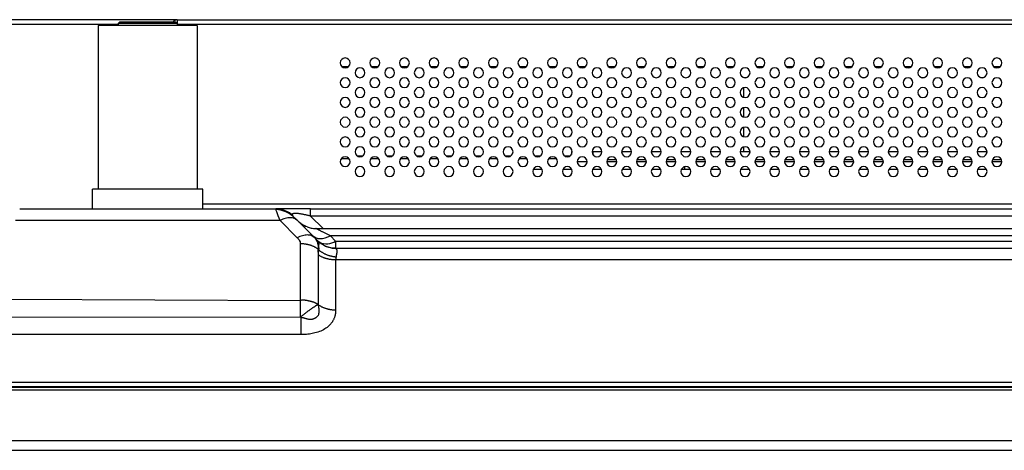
# Model space of a CAD drawing. Header units: millimetres. Extents: x 0 to 1118, y 0 to 864.
# Tile 46 of 256: x 272 to 312, y 679 to 696. Entities that reach past the tile are written whole.
import ezdxf

# ---------------------------------------------------------------- set-up
doc = ezdxf.new("R2010")
doc.units = ezdxf.units.MM

msp = doc.modelspace()

# ---------------------------------------------------------------- linework, layer by layer
at = {"color": 7, "linetype": 'Continuous', "lineweight": 25}
for p, q in [((278.242, 696.3279), (270.042, 696.3279)), ((275.043, 696.0879), (275.043, 689.4679)), ((279.043, 696.0879), (275.043, 696.0879)), ((275.843, 696.1679), (275.903, 696.2279)), ((277.043, 696.1679), (275.843, 696.1679)), ((275.843, 696.1679), (275.843, 696.0879)), ((277.043, 696.2279), (275.903, 696.2279)), ((278.183, 696.2279), (277.043, 696.2279)), ((278.243, 696.1679), (277.043, 696.1679)), ((278.243, 696.1679), (278.183, 696.2279)), ((278.242, 696.3279), (435.842, 696.3279)), ((278.243, 696.1679), (278.243, 696.0879)), ((279.043, 696.0879), (279.043, 689.4679)), ((284.9097, 694.4279), (285.1742, 694.4279)), ((286.1097, 694.4279), (286.3742, 694.4279)), ((287.3097, 694.4279), (287.5742, 694.4279)), ((288.5097, 694.4279), (288.7742, 694.4279)), ((289.7097, 694.4279), (289.9742, 694.4279)), ((290.9097, 694.4279), (291.1742, 694.4279)), ((292.1097, 694.4279), (292.3742, 694.4279)), ((293.3097, 694.4279), (293.5742, 694.4279)), ((294.5097, 694.4279), (294.7742, 694.4279)), ((295.7097, 694.4279), (295.9742, 694.4279)), ((296.9097, 694.4279), (297.1742, 694.4279)), ((298.1097, 694.4279), (298.3742, 694.4279)), ((299.3097, 694.4279), (299.5742, 694.4279)), ((300.5097, 694.4279), (300.7742, 694.4279)), ((301.7097, 694.4279), (301.9742, 694.4279)), ((302.9097, 694.4279), (303.1742, 694.4279)), ((304.1097, 694.4279), (304.3742, 694.4279)), ((305.3097, 694.4279), (305.5742, 694.4279)), ((306.5097, 694.4279), (306.7742, 694.4279)), ((307.7097, 694.4279), (307.9742, 694.4279)), ((308.9097, 694.4279), (309.1742, 694.4279)), ((310.1097, 694.4279), (310.3742, 694.4279)), ((311.3097, 694.4279), (311.5742, 694.4279)), ((301.1887, 693.9851), (301.1887, 693.9879)), ((301.1887, 693.9879), (301.3044, 693.9879)), ((302.3795, 693.9879), (302.5044, 693.9879)), ((303.5795, 693.9879), (303.7044, 693.9879)), ((304.7795, 693.9879), (304.9044, 693.9879)), ((305.9795, 693.9879), (306.1044, 693.9879)), ((307.1795, 693.9879), (307.3044, 693.9879)), ((308.3795, 693.9879), (308.5044, 693.9879)), ((309.5795, 693.9879), (309.7044, 693.9879)), ((310.7795, 693.9879), (310.9044, 693.9879)), ((301.1887, 693.1851), (301.1887, 693.5706)), ((301.1887, 692.3851), (301.1887, 692.7706)), ((301.1887, 691.5851), (301.1887, 691.9706)), ((285.5366, 690.8079), (285.7473, 690.8079)), ((286.7366, 690.8079), (286.9473, 690.8079)), ((287.9366, 690.8079), (288.1473, 690.8079)), ((289.1366, 690.8079), (289.3473, 690.8079)), ((290.3366, 690.8079), (290.5473, 690.8079)), ((291.5366, 690.8079), (291.7473, 690.8079)), ((292.7366, 690.8079), (292.9473, 690.8079)), ((293.9366, 690.8079), (294.1473, 690.8079)), ((294.2076, 690.9879), (294.2076, 690.8657)), ((294.2076, 690.9879), (294.2417, 690.9879)), ((295.0422, 690.9879), (295.0904, 690.9879)), ((295.0904, 690.8473), (295.0904, 690.9879)), ((295.0904, 690.9879), (295.4417, 690.9879)), ((296.2422, 690.9879), (296.6417, 690.9879)), ((297.4422, 690.9879), (297.8417, 690.9879)), ((298.6422, 690.9879), (299.0417, 690.9879)), ((299.8422, 690.9879), (300.2417, 690.9879)), ((301.0422, 690.9879), (301.4417, 690.9879)), ((301.1887, 690.9879), (301.1887, 691.1706)), ((302.2422, 690.9879), (302.6417, 690.9879)), ((303.4422, 690.9879), (303.8417, 690.9879)), ((304.6422, 690.9879), (305.0417, 690.9879)), ((305.8422, 690.9879), (306.2417, 690.9879)), ((307.0422, 690.9879), (307.4417, 690.9879)), ((308.2422, 690.9879), (308.6417, 690.9879)), ((309.4422, 690.9879), (309.8417, 690.9879)), ((310.6422, 690.9879), (311.0417, 690.9879)), ((284.89, 690.7079), (285.1939, 690.7079)), ((286.09, 690.7079), (286.3939, 690.7079)), ((287.29, 690.7079), (287.5939, 690.7079)), ((288.49, 690.7079), (288.7939, 690.7079)), ((289.69, 690.7079), (289.9939, 690.7079)), ((290.89, 690.7079), (291.1939, 690.7079)), ((292.09, 690.7079), (292.3939, 690.7079)), ((293.29, 690.7079), (293.5939, 690.7079)), ((294.4422, 690.5879), (294.8417, 690.5879)), ((295.6422, 690.5879), (296.0417, 690.5879)), ((295.6633, 690.6679), (296.0206, 690.6679)), ((296.8422, 690.5879), (297.2417, 690.5879)), ((296.8633, 690.6679), (297.2206, 690.6679)), ((298.0422, 690.5879), (298.4417, 690.5879)), ((298.0633, 690.6679), (298.4206, 690.6679)), ((299.2422, 690.5879), (299.6417, 690.5879)), ((299.2633, 690.6679), (299.6206, 690.6679)), ((300.4422, 690.5879), (300.8417, 690.5879)), ((300.4633, 690.6679), (300.8206, 690.6679)), ((301.6422, 690.5879), (302.0417, 690.5879)), ((301.6633, 690.6679), (302.0206, 690.6679)), ((302.8422, 690.5879), (303.2417, 690.5879)), ((302.8633, 690.6679), (303.2206, 690.6679)), ((304.0422, 690.5879), (304.4417, 690.5879)), ((304.0633, 690.6679), (304.4206, 690.6679)), ((305.2422, 690.5879), (305.6417, 690.5879)), ((305.2633, 690.6679), (305.6206, 690.6679)), ((306.4422, 690.5879), (306.8417, 690.5879)), ((306.4633, 690.6679), (306.8206, 690.6679)), ((307.6422, 690.5879), (308.0417, 690.5879)), ((307.6633, 690.6679), (308.0206, 690.6679)), ((308.8422, 690.5879), (309.2417, 690.5879)), ((308.8633, 690.6679), (309.2206, 690.6679)), ((310.0422, 690.5879), (310.4417, 690.5879)), ((310.0633, 690.6679), (310.4206, 690.6679)), ((311.2422, 690.5879), (311.6417, 690.5879)), ((311.2633, 690.6679), (311.6206, 690.6679)), ((292.6633, 690.2679), (293.0206, 690.2679)), ((293.8633, 690.2679), (294.2206, 690.2679)), ((295.0633, 690.2679), (295.4206, 690.2679)), ((296.2633, 690.2679), (296.6206, 690.2679)), ((297.4633, 690.2679), (297.8206, 690.2679)), ((298.6633, 690.2679), (299.0206, 690.2679)), ((298.7831, 690.369), (298.7831, 690.2679)), ((299.8633, 690.2679), (300.2206, 690.2679)), ((299.8831, 690.2993), (299.8831, 690.2679)), ((301.0633, 690.2679), (301.4206, 690.2679)), ((302.2633, 690.2679), (302.6206, 690.2679)), ((303.4633, 690.2679), (303.8206, 690.2679)), ((304.6633, 690.2679), (305.0206, 690.2679)), ((305.8633, 690.2679), (306.2206, 690.2679)), ((307.0633, 690.2679), (307.4206, 690.2679)), ((308.2633, 690.2679), (308.6206, 690.2679)), ((309.4633, 690.2679), (309.8206, 690.2679)), ((310.6633, 690.2679), (311.0206, 690.2679)), ((274.813, 688.6679), (274.813, 689.4679)), ((279.273, 689.4679), (274.813, 689.4679)), ((279.273, 688.6679), (279.273, 689.4679)), ((279.273, 688.8679), (434.813, 688.8679)), ((271.8578, 688.6679), (282.2282, 688.6679)), ((282.2388, 688.6411), (282.2282, 688.6679)), ((282.802, 688.4477), (282.802, 688.4844)), ((283.6424, 688.6679), (430.4436, 688.6679)), ((282.4039, 688.1992), (271.6821, 688.1992)), ((282.4039, 688.1992), (283.1039, 687.4992)), ((283.111, 688.1992), (283.0495, 688.2379)), ((283.811, 687.4992), (283.111, 688.1992)), ((283.232, 688.0806), (283.2491, 688.0618)), ((430.4436, 688.375), (283.6424, 688.375)), ((283.8566, 687.8679), (349.9435, 687.8679)), ((283.2282, 684.957), (283.2282, 687.2507)), ((283.8236, 687.4794), (283.75, 687.5485)), ((283.811, 687.4992), (283.7504, 687.5374)), ((283.811, 687.4992), (283.9678, 687.3425)), ((283.971, 687.3258), (283.9678, 687.3425)), ((284.0251, 687.2896), (283.9771, 687.3309)), ((284.6566, 687.3607), (284.4424, 687.575)), ((349.9435, 687.575), (284.4424, 687.575)), ((284.6566, 687.3607), (349.7294, 687.3607)), ((283.9353, 687.0436), (283.9678, 687.0111)), ((284.6566, 687.0679), (349.7294, 687.0679)), ((284.6566, 686.5992), (284.6566, 684.575)), ((349.6318, 686.5992), (284.6566, 686.5992)), ((271.4297, 685.009), (283.2282, 684.957)), ((271.4295, 684.2924), (283.2353, 684.2768)), ((283.2424, 683.5751), (271.4295, 683.5755)), ((168.6152, 681.6436), (545.4708, 681.6436)), ((164.499, 681.4679), (549.587, 681.4679)), ((547.742, 681.4279), (166.342, 681.4279)), ((547.742, 681.3279), (166.342, 681.3279)), ((166.342, 679.2879), (547.742, 679.2879)), ((166.342, 678.8879), (547.742, 678.8879))]:
    msp.add_line(p, q, dxfattribs=at)
at = {"color": 8, "linetype": 'Continuous', "lineweight": 25}
for p, q in [((275.843, 696.1279), (270.042, 696.1279)), ((278.242, 696.3279), (278.242, 696.1689)), ((435.842, 696.1279), (278.243, 696.1279)), ((284.1495, 687.8679), (283.6424, 688.375))]:
    msp.add_line(p, q, dxfattribs=at)
at = {"color": 7, "linetype": 'Continuous', "lineweight": 25, "flags": 128}
for points in [[(293.8898, 690.0481), (293.9266, 690.0298), (293.9851, 689.9861)], [(304.9196, 689.9935), (304.9698, 690.0298), (304.9851, 690.0382)], [(284.6566, 687.3607), (284.6566, 687.2948), (284.6566, 687.2364), (284.6566, 687.1859), (284.6566, 687.144), (284.6566, 687.1109), (284.6566, 687.0871), (284.6566, 687.0727), (284.6566, 687.0679)]]:
    msp.add_lwpolyline(points, dxfattribs=at)
at = {"color": 7, "linetype": 'Continuous', "lineweight": 25}
for centre, radius, start, end in [((278.242, 696.1279), 0.2, 90, 150), ((285.042, 694.5779), 0.2, 0, 180), ((285.042, 694.5779), 0.2, 180, 0), ((286.242, 694.5779), 0.2, 0, 180), ((286.242, 694.5779), 0.2, 180, 0), ((287.442, 694.5779), 0.2, 0, 180), ((287.442, 694.5779), 0.2, 180, 0), ((288.642, 694.5779), 0.2, 0, 180), ((288.642, 694.5779), 0.2, 180, 0), ((289.842, 694.5779), 0.2, 0, 180), ((289.842, 694.5779), 0.2, 180, 0), ((291.042, 694.5779), 0.2, 0, 180), ((291.042, 694.5779), 0.2, 180, 0), ((292.242, 694.5779), 0.2, 0, 180), ((292.242, 694.5779), 0.2, 180, 0), ((293.442, 694.5779), 0.2, 0, 180), ((293.442, 694.5779), 0.2, 180, 0), ((294.642, 694.5779), 0.2, 0, 180), ((294.642, 694.5779), 0.2, 180, 0), ((295.842, 694.5779), 0.2, 0, 180), ((295.842, 694.5779), 0.2, 180, 0), ((297.042, 694.5779), 0.2, 0, 180), ((297.042, 694.5779), 0.2, 180, 0), ((298.242, 694.5779), 0.2, 0, 180), ((298.242, 694.5779), 0.2, 180, 0), ((299.442, 694.5779), 0.2, 0, 180), ((299.442, 694.5779), 0.2, 180, 0), ((300.642, 694.5779), 0.2, 0, 180), ((300.642, 694.5779), 0.2, 180, 0), ((301.842, 694.5779), 0.2, 0, 180), ((301.842, 694.5779), 0.2, 180, 0), ((303.042, 694.5779), 0.2, 0, 180), ((303.042, 694.5779), 0.2, 180, 0), ((304.242, 694.5779), 0.2, 0, 180), ((304.242, 694.5779), 0.2, 180, 0), ((305.442, 694.5779), 0.2, 0, 180), ((305.442, 694.5779), 0.2, 180, 0), ((306.642, 694.5779), 0.2, 0, 180), ((306.642, 694.5779), 0.2, 180, 0), ((307.842, 694.5779), 0.2, 0, 180), ((307.842, 694.5779), 0.2, 180, 0), ((309.042, 694.5779), 0.2, 0, 180), ((309.042, 694.5779), 0.2, 180, 0), ((310.242, 694.5779), 0.2, 0, 180), ((310.242, 694.5779), 0.2, 180, 0), ((311.442, 694.5779), 0.2, 0, 180), ((311.442, 694.5779), 0.2, 180, 0), ((285.642, 694.1779), 0.2, 0, 180), ((285.642, 694.1779), 0.2, 180, 0), ((286.842, 694.1779), 0.2, 0, 180), ((286.842, 694.1779), 0.2, 180, 0), ((288.042, 694.1779), 0.2, 0, 180), ((288.042, 694.1779), 0.2, 180, 0), ((289.242, 694.1779), 0.2, 0, 180), ((289.242, 694.1779), 0.2, 180, 0), ((290.442, 694.1779), 0.2, 0, 180), ((290.442, 694.1779), 0.2, 180, 0), ((291.642, 694.1779), 0.2, 0, 180), ((291.642, 694.1779), 0.2, 180, 0), ((292.842, 694.1779), 0.2, 0, 180), ((292.842, 694.1779), 0.2, 180, 0), ((294.042, 694.1779), 0.2, 0, 180), ((294.042, 694.1779), 0.2, 180, 0), ((295.242, 694.1779), 0.2, 0, 180), ((295.242, 694.1779), 0.2, 180, 0), ((296.442, 694.1779), 0.2, 0, 180), ((296.442, 694.1779), 0.2, 180, 0), ((297.642, 694.1779), 0.2, 0, 180), ((297.642, 694.1779), 0.2, 180, 0), ((298.842, 694.1779), 0.2, 0, 180), ((298.842, 694.1779), 0.2, 180, 0), ((300.042, 694.1779), 0.2, 0, 180), ((300.042, 694.1779), 0.2, 180, 0), ((301.242, 694.1779), 0.2, 0, 180), ((301.242, 694.1779), 0.2, 180, 0), ((302.442, 694.1779), 0.2, 0, 180), ((302.442, 694.1779), 0.2, 180, 0), ((303.642, 694.1779), 0.2, 0, 180), ((303.642, 694.1779), 0.2, 180, 0), ((304.842, 694.1779), 0.2, 0, 180), ((304.842, 694.1779), 0.2, 180, 0), ((306.042, 694.1779), 0.2, 0, 180), ((306.042, 694.1779), 0.2, 180, 0), ((307.242, 694.1779), 0.2, 0, 180), ((307.242, 694.1779), 0.2, 180, 0), ((308.442, 694.1779), 0.2, 0, 180), ((308.442, 694.1779), 0.2, 180, 0), ((309.642, 694.1779), 0.2, 0, 180), ((309.642, 694.1779), 0.2, 180, 0), ((310.842, 694.1779), 0.2, 0, 180), ((310.842, 694.1779), 0.2, 180, 0), ((285.042, 693.7779), 0.2, 0, 180), ((285.042, 693.7779), 0.2, 180, 0), ((286.242, 693.7779), 0.2, 0, 180), ((286.242, 693.7779), 0.2, 180, 0), ((287.442, 693.7779), 0.2, 0, 180), ((287.442, 693.7779), 0.2, 180, 0), ((288.642, 693.7779), 0.2, 0, 180), ((288.642, 693.7779), 0.2, 180, 0), ((289.842, 693.7779), 0.2, 0, 180), ((289.842, 693.7779), 0.2, 180, 0), ((291.042, 693.7779), 0.2, 0, 180), ((291.042, 693.7779), 0.2, 180, 0), ((292.242, 693.7779), 0.2, 0, 180), ((292.242, 693.7779), 0.2, 180, 0), ((293.442, 693.7779), 0.2, 0, 180), ((293.442, 693.7779), 0.2, 180, 0), ((294.642, 693.7779), 0.2, 0, 180), ((294.642, 693.7779), 0.2, 180, 0), ((295.842, 693.7779), 0.2, 0, 180), ((295.842, 693.7779), 0.2, 180, 0), ((297.042, 693.7779), 0.2, 0, 180), ((297.042, 693.7779), 0.2, 180, 0), ((298.242, 693.7779), 0.2, 0, 180), ((298.242, 693.7779), 0.2, 180, 0), ((299.442, 693.7779), 0.2, 0, 180), ((299.442, 693.7779), 0.2, 180, 0), ((300.642, 693.7779), 0.2, 0, 180), ((300.642, 693.7779), 0.2, 180, 0), ((301.842, 693.7779), 0.2, 0, 180), ((301.842, 693.7779), 0.2, 180, 0), ((303.042, 693.7779), 0.2, 0, 180), ((303.042, 693.7779), 0.2, 180, 0), ((304.242, 693.7779), 0.2, 0, 180), ((304.242, 693.7779), 0.2, 180, 0), ((305.442, 693.7779), 0.2, 0, 180), ((305.442, 693.7779), 0.2, 180, 0), ((306.642, 693.7779), 0.2, 0, 180), ((306.642, 693.7779), 0.2, 180, 0), ((307.842, 693.7779), 0.2, 0, 180), ((307.842, 693.7779), 0.2, 180, 0), ((309.042, 693.7779), 0.2, 0, 180), ((309.042, 693.7779), 0.2, 180, 0), ((310.242, 693.7779), 0.2, 0, 180), ((310.242, 693.7779), 0.2, 180, 0), ((311.442, 693.7779), 0.2, 0, 180), ((311.442, 693.7779), 0.2, 180, 0), ((285.642, 693.3779), 0.2, 0, 180), ((285.642, 693.3779), 0.2, 180, 0), ((286.842, 693.3779), 0.2, 0, 180), ((286.842, 693.3779), 0.2, 180, 0), ((288.042, 693.3779), 0.2, 0, 180), ((288.042, 693.3779), 0.2, 180, 0), ((289.242, 693.3779), 0.2, 0, 180), ((289.242, 693.3779), 0.2, 180, 0), ((290.442, 693.3779), 0.2, 0, 180), ((290.442, 693.3779), 0.2, 180, 0), ((291.642, 693.3779), 0.2, 0, 180), ((291.642, 693.3779), 0.2, 180, 0), ((292.842, 693.3779), 0.2, 0, 180), ((292.842, 693.3779), 0.2, 180, 0), ((294.042, 693.3779), 0.2, 0, 180), ((294.042, 693.3779), 0.2, 180, 0), ((295.242, 693.3779), 0.2, 0, 180), ((295.242, 693.3779), 0.2, 180, 0), ((296.442, 693.3779), 0.2, 0, 180), ((296.442, 693.3779), 0.2, 180, 0), ((297.642, 693.3779), 0.2, 0, 180), ((297.642, 693.3779), 0.2, 180, 0), ((298.842, 693.3779), 0.2, 0, 180), ((298.842, 693.3779), 0.2, 180, 0), ((300.042, 693.3779), 0.2, 0, 180), ((300.042, 693.3779), 0.2, 180, 0), ((301.242, 693.3779), 0.2, 0, 180), ((301.242, 693.3779), 0.2, 180, 0), ((302.442, 693.3779), 0.2, 0, 180), ((302.442, 693.3779), 0.2, 180, 0), ((303.642, 693.3779), 0.2, 0, 180), ((303.642, 693.3779), 0.2, 180, 0), ((304.842, 693.3779), 0.2, 0, 180), ((304.842, 693.3779), 0.2, 180, 0), ((306.042, 693.3779), 0.2, 0, 180), ((306.042, 693.3779), 0.2, 180, 0), ((307.242, 693.3779), 0.2, 0, 180), ((307.242, 693.3779), 0.2, 180, 0), ((308.442, 693.3779), 0.2, 0, 180), ((308.442, 693.3779), 0.2, 180, 0), ((309.642, 693.3779), 0.2, 0, 180), ((309.642, 693.3779), 0.2, 180, 0), ((310.842, 693.3779), 0.2, 0, 180), ((310.842, 693.3779), 0.2, 180, 0), ((285.042, 692.9779), 0.2, 0, 180), ((285.042, 692.9779), 0.2, 180, 0), ((286.242, 692.9779), 0.2, 0, 180), ((286.242, 692.9779), 0.2, 180, 0), ((287.442, 692.9779), 0.2, 0, 180), ((287.442, 692.9779), 0.2, 180, 0), ((288.642, 692.9779), 0.2, 0, 180), ((288.642, 692.9779), 0.2, 180, 0), ((289.842, 692.9779), 0.2, 0, 180), ((289.842, 692.9779), 0.2, 180, 0), ((291.042, 692.9779), 0.2, 0, 180), ((291.042, 692.9779), 0.2, 180, 0), ((292.242, 692.9779), 0.2, 0, 180), ((292.242, 692.9779), 0.2, 180, 0), ((293.442, 692.9779), 0.2, 0, 180), ((293.442, 692.9779), 0.2, 180, 0), ((294.642, 692.9779), 0.2, 0, 180), ((294.642, 692.9779), 0.2, 180, 0), ((295.842, 692.9779), 0.2, 0, 180), ((295.842, 692.9779), 0.2, 180, 0), ((297.042, 692.9779), 0.2, 0, 180), ((297.042, 692.9779), 0.2, 180, 0), ((298.242, 692.9779), 0.2, 0, 180), ((298.242, 692.9779), 0.2, 180, 0), ((299.442, 692.9779), 0.2, 0, 180), ((299.442, 692.9779), 0.2, 180, 0), ((300.642, 692.9779), 0.2, 0, 180), ((300.642, 692.9779), 0.2, 180, 0), ((301.842, 692.9779), 0.2, 0, 180), ((301.842, 692.9779), 0.2, 180, 0), ((303.042, 692.9779), 0.2, 0, 180), ((303.042, 692.9779), 0.2, 180, 0), ((304.242, 692.9779), 0.2, 0, 180), ((304.242, 692.9779), 0.2, 180, 0), ((305.442, 692.9779), 0.2, 0, 180), ((305.442, 692.9779), 0.2, 180, 0), ((306.642, 692.9779), 0.2, 0, 180), ((306.642, 692.9779), 0.2, 180, 0), ((307.842, 692.9779), 0.2, 0, 180), ((307.842, 692.9779), 0.2, 180, 0), ((309.042, 692.9779), 0.2, 0, 180), ((309.042, 692.9779), 0.2, 180, 0), ((310.242, 692.9779), 0.2, 0, 180), ((310.242, 692.9779), 0.2, 180, 0), ((311.442, 692.9779), 0.2, 0, 180), ((311.442, 692.9779), 0.2, 180, 0), ((285.642, 692.5779), 0.2, 0, 180), ((285.642, 692.5779), 0.2, 180, 0), ((286.842, 692.5779), 0.2, 0, 180), ((286.842, 692.5779), 0.2, 180, 0), ((288.042, 692.5779), 0.2, 0, 180), ((288.042, 692.5779), 0.2, 180, 0), ((289.242, 692.5779), 0.2, 0, 180), ((289.242, 692.5779), 0.2, 180, 0), ((290.442, 692.5779), 0.2, 0, 180), ((290.442, 692.5779), 0.2, 180, 0), ((291.642, 692.5779), 0.2, 0, 180), ((291.642, 692.5779), 0.2, 180, 0), ((292.842, 692.5779), 0.2, 0, 180), ((292.842, 692.5779), 0.2, 180, 0), ((294.042, 692.5779), 0.2, 0, 180), ((294.042, 692.5779), 0.2, 180, 0), ((295.242, 692.5779), 0.2, 0, 180), ((295.242, 692.5779), 0.2, 180, 0), ((296.442, 692.5779), 0.2, 0, 180), ((296.442, 692.5779), 0.2, 180, 0), ((297.642, 692.5779), 0.2, 0, 180), ((297.642, 692.5779), 0.2, 180, 0), ((298.842, 692.5779), 0.2, 0, 180), ((298.842, 692.5779), 0.2, 180, 0), ((300.042, 692.5779), 0.2, 0, 180), ((300.042, 692.5779), 0.2, 180, 0), ((301.242, 692.5779), 0.2, 0, 180), ((301.242, 692.5779), 0.2, 180, 0), ((302.442, 692.5779), 0.2, 0, 180), ((302.442, 692.5779), 0.2, 180, 0), ((303.642, 692.5779), 0.2, 0, 180), ((303.642, 692.5779), 0.2, 180, 0), ((304.842, 692.5779), 0.2, 0, 180), ((304.842, 692.5779), 0.2, 180, 0), ((306.042, 692.5779), 0.2, 0, 180), ((306.042, 692.5779), 0.2, 180, 0), ((307.242, 692.5779), 0.2, 0, 180), ((307.242, 692.5779), 0.2, 180, 0), ((308.442, 692.5779), 0.2, 0, 180), ((308.442, 692.5779), 0.2, 180, 0), ((309.642, 692.5779), 0.2, 0, 180), ((309.642, 692.5779), 0.2, 180, 0), ((310.842, 692.5779), 0.2, 0, 180), ((310.842, 692.5779), 0.2, 180, 0), ((285.042, 692.1779), 0.2, 0, 180), ((285.042, 692.1779), 0.2, 180, 0), ((286.242, 692.1779), 0.2, 0, 180), ((286.242, 692.1779), 0.2, 180, 0), ((287.442, 692.1779), 0.2, 0, 180), ((287.442, 692.1779), 0.2, 180, 0), ((288.642, 692.1779), 0.2, 0, 180), ((288.642, 692.1779), 0.2, 180, 0), ((289.842, 692.1779), 0.2, 0, 180), ((289.842, 692.1779), 0.2, 180, 0), ((291.042, 692.1779), 0.2, 0, 180), ((291.042, 692.1779), 0.2, 180, 0), ((292.242, 692.1779), 0.2, 0, 180), ((292.242, 692.1779), 0.2, 180, 0), ((293.442, 692.1779), 0.2, 0, 180), ((293.442, 692.1779), 0.2, 180, 0), ((294.642, 692.1779), 0.2, 0, 180), ((294.642, 692.1779), 0.2, 180, 0), ((295.842, 692.1779), 0.2, 0, 180), ((295.842, 692.1779), 0.2, 180, 0), ((297.042, 692.1779), 0.2, 0, 180), ((297.042, 692.1779), 0.2, 180, 0), ((298.242, 692.1779), 0.2, 0, 180), ((298.242, 692.1779), 0.2, 180, 0), ((299.442, 692.1779), 0.2, 0, 180), ((299.442, 692.1779), 0.2, 180, 0), ((300.642, 692.1779), 0.2, 0, 180), ((300.642, 692.1779), 0.2, 180, 0), ((301.842, 692.1779), 0.2, 0, 180), ((301.842, 692.1779), 0.2, 180, 0), ((303.042, 692.1779), 0.2, 0, 180), ((303.042, 692.1779), 0.2, 180, 0), ((304.242, 692.1779), 0.2, 0, 180), ((304.242, 692.1779), 0.2, 180, 0), ((305.442, 692.1779), 0.2, 0, 180), ((305.442, 692.1779), 0.2, 180, 0), ((306.642, 692.1779), 0.2, 0, 180), ((306.642, 692.1779), 0.2, 180, 0), ((307.842, 692.1779), 0.2, 0, 180), ((307.842, 692.1779), 0.2, 180, 0), ((309.042, 692.1779), 0.2, 0, 180), ((309.042, 692.1779), 0.2, 180, 0), ((310.242, 692.1779), 0.2, 0, 180), ((310.242, 692.1779), 0.2, 180, 0), ((311.442, 692.1779), 0.2, 0, 180), ((311.442, 692.1779), 0.2, 180, 0), ((285.642, 691.7779), 0.2, 0, 180), ((285.642, 691.7779), 0.2, 180, 0), ((286.842, 691.7779), 0.2, 0, 180), ((286.842, 691.7779), 0.2, 180, 0), ((288.042, 691.7779), 0.2, 0, 180), ((288.042, 691.7779), 0.2, 180, 0), ((289.242, 691.7779), 0.2, 0, 180), ((289.242, 691.7779), 0.2, 180, 0), ((290.442, 691.7779), 0.2, 0, 180), ((290.442, 691.7779), 0.2, 180, 0), ((291.642, 691.7779), 0.2, 0, 180), ((291.642, 691.7779), 0.2, 180, 0), ((292.842, 691.7779), 0.2, 0, 180), ((292.842, 691.7779), 0.2, 180, 0), ((294.042, 691.7779), 0.2, 0, 180), ((294.042, 691.7779), 0.2, 180, 0), ((295.242, 691.7779), 0.2, 0, 180), ((295.242, 691.7779), 0.2, 180, 0), ((296.442, 691.7779), 0.2, 0, 180), ((296.442, 691.7779), 0.2, 180, 0), ((297.642, 691.7779), 0.2, 0, 180), ((297.642, 691.7779), 0.2, 180, 0), ((298.842, 691.7779), 0.2, 0, 180), ((298.842, 691.7779), 0.2, 180, 0), ((300.042, 691.7779), 0.2, 0, 180), ((300.042, 691.7779), 0.2, 180, 0), ((301.242, 691.7779), 0.2, 0, 180), ((301.242, 691.7779), 0.2, 180, 0), ((302.442, 691.7779), 0.2, 0, 180), ((302.442, 691.7779), 0.2, 180, 0), ((303.642, 691.7779), 0.2, 0, 180), ((303.642, 691.7779), 0.2, 180, 0), ((304.842, 691.7779), 0.2, 0, 180), ((304.842, 691.7779), 0.2, 180, 0), ((306.042, 691.7779), 0.2, 0, 180), ((306.042, 691.7779), 0.2, 180, 0), ((307.242, 691.7779), 0.2, 0, 180), ((307.242, 691.7779), 0.2, 180, 0), ((308.442, 691.7779), 0.2, 0, 180), ((308.442, 691.7779), 0.2, 180, 0), ((309.642, 691.7779), 0.2, 0, 180), ((309.642, 691.7779), 0.2, 180, 0), ((310.842, 691.7779), 0.2, 0, 180), ((310.842, 691.7779), 0.2, 180, 0), ((285.042, 691.3779), 0.2, 0, 180), ((285.042, 691.3779), 0.2, 180, 0), ((286.242, 691.3779), 0.2, 0, 180), ((286.242, 691.3779), 0.2, 180, 0), ((287.442, 691.3779), 0.2, 0, 180), ((287.442, 691.3779), 0.2, 180, 0), ((288.642, 691.3779), 0.2, 0, 180), ((288.642, 691.3779), 0.2, 180, 0), ((289.842, 691.3779), 0.2, 0, 180), ((289.842, 691.3779), 0.2, 180, 0), ((291.042, 691.3779), 0.2, 0, 180), ((291.042, 691.3779), 0.2, 180, 0), ((292.242, 691.3779), 0.2, 0, 180), ((292.242, 691.3779), 0.2, 180, 0), ((293.442, 691.3779), 0.2, 0, 180), ((293.442, 691.3779), 0.2, 180, 0), ((294.642, 691.3779), 0.2, 0, 180), ((294.642, 691.3779), 0.2, 180, 0), ((295.842, 691.3779), 0.2, 0, 180), ((295.842, 691.3779), 0.2, 180, 0), ((297.042, 691.3779), 0.2, 0, 180), ((297.042, 691.3779), 0.2, 180, 0), ((298.242, 691.3779), 0.2, 0, 180), ((298.242, 691.3779), 0.2, 180, 0), ((299.442, 691.3779), 0.2, 0, 180), ((299.442, 691.3779), 0.2, 180, 0), ((300.642, 691.3779), 0.2, 0, 180), ((300.642, 691.3779), 0.2, 180, 0), ((301.842, 691.3779), 0.2, 0, 180), ((301.842, 691.3779), 0.2, 180, 0), ((303.042, 691.3779), 0.2, 0, 180), ((303.042, 691.3779), 0.2, 180, 0), ((304.242, 691.3779), 0.2, 0, 180), ((304.242, 691.3779), 0.2, 180, 0), ((305.442, 691.3779), 0.2, 0, 180), ((305.442, 691.3779), 0.2, 180, 0), ((306.642, 691.3779), 0.2, 0, 180), ((306.642, 691.3779), 0.2, 180, 0), ((307.842, 691.3779), 0.2, 0, 180), ((307.842, 691.3779), 0.2, 180, 0), ((309.042, 691.3779), 0.2, 0, 180), ((309.042, 691.3779), 0.2, 180, 0), ((310.242, 691.3779), 0.2, 0, 180), ((310.242, 691.3779), 0.2, 180, 0), ((311.442, 691.3779), 0.2, 0, 180), ((311.442, 691.3779), 0.2, 180, 0), ((285.642, 690.9779), 0.2, 0, 180), ((285.642, 690.9779), 0.2, 180, 0), ((286.842, 690.9779), 0.2, 0, 180), ((286.842, 690.9779), 0.2, 180, 0), ((288.042, 690.9779), 0.2, 0, 180), ((288.042, 690.9779), 0.2, 180, 0), ((289.242, 690.9779), 0.2, 0, 180), ((289.242, 690.9779), 0.2, 180, 0), ((290.442, 690.9779), 0.2, 0, 180), ((290.442, 690.9779), 0.2, 180, 0), ((291.642, 690.9779), 0.2, 0, 180), ((291.642, 690.9779), 0.2, 180, 0), ((292.842, 690.9779), 0.2, 0, 180), ((292.842, 690.9779), 0.2, 180, 0), ((294.042, 690.9779), 0.2, 0, 180), ((294.042, 690.9779), 0.2, 180, 0), ((295.242, 690.9779), 0.2, 0, 180), ((295.242, 690.9779), 0.2, 180, 0), ((296.442, 690.9779), 0.2, 0, 180), ((296.442, 690.9779), 0.2, 180, 0), ((297.642, 690.9779), 0.2, 0, 180), ((297.642, 690.9779), 0.2, 180, 0), ((298.842, 690.9779), 0.2, 0, 180), ((298.842, 690.9779), 0.2, 180, 0), ((300.042, 690.9779), 0.2, 0, 180), ((300.042, 690.9779), 0.2, 180, 0), ((301.242, 690.9779), 0.2, 0, 180), ((301.242, 690.9779), 0.2, 180, 0), ((302.442, 690.9779), 0.2, 0, 180), ((302.442, 690.9779), 0.2, 180, 0), ((303.642, 690.9779), 0.2, 0, 180), ((303.642, 690.9779), 0.2, 180, 0), ((304.842, 690.9779), 0.2, 0, 180), ((304.842, 690.9779), 0.2, 180, 0), ((306.042, 690.9779), 0.2, 0, 180), ((306.042, 690.9779), 0.2, 180, 0), ((307.242, 690.9779), 0.2, 0, 180), ((307.242, 690.9779), 0.2, 180, 0), ((308.442, 690.9779), 0.2, 0, 180), ((308.442, 690.9779), 0.2, 180, 0), ((309.642, 690.9779), 0.2, 0, 180), ((309.642, 690.9779), 0.2, 180, 0), ((310.842, 690.9779), 0.2, 0, 180), ((310.842, 690.9779), 0.2, 180, 0), ((285.042, 690.5779), 0.2, 0, 180), ((285.042, 690.5779), 0.2, 180, 0), ((286.242, 690.5779), 0.2, 0, 180), ((286.242, 690.5779), 0.2, 180, 0), ((287.442, 690.5779), 0.2, 0, 180), ((287.442, 690.5779), 0.2, 180, 0), ((288.642, 690.5779), 0.2, 0, 180), ((288.642, 690.5779), 0.2, 180, 0), ((289.842, 690.5779), 0.2, 0, 180), ((289.842, 690.5779), 0.2, 180, 0), ((291.042, 690.5779), 0.2, 0, 180), ((291.042, 690.5779), 0.2, 180, 0), ((292.242, 690.5779), 0.2, 0, 180), ((292.242, 690.5779), 0.2, 180, 0), ((293.442, 690.5779), 0.2, 0, 180), ((293.442, 690.5779), 0.2, 180, 0), ((294.642, 690.5779), 0.2, 0, 180), ((294.642, 690.5779), 0.2, 180, 0), ((295.842, 690.5779), 0.2, 0, 180), ((295.842, 690.5779), 0.2, 180, 0), ((297.042, 690.5779), 0.2, 0, 180), ((297.042, 690.5779), 0.2, 180, 0), ((298.242, 690.5779), 0.2, 0, 180), ((298.242, 690.5779), 0.2, 180, 0), ((299.442, 690.5779), 0.2, 0, 180), ((299.442, 690.5779), 0.2, 180, 0), ((300.642, 690.5779), 0.2, 0, 180), ((300.642, 690.5779), 0.2, 180, 0), ((301.842, 690.5779), 0.2, 0, 180), ((301.842, 690.5779), 0.2, 180, 0), ((303.042, 690.5779), 0.2, 0, 180), ((303.042, 690.5779), 0.2, 180, 0), ((304.242, 690.5779), 0.2, 0, 180), ((304.242, 690.5779), 0.2, 180, 0), ((305.442, 690.5779), 0.2, 0, 180), ((305.442, 690.5779), 0.2, 180, 0), ((306.642, 690.5779), 0.2, 0, 180), ((306.642, 690.5779), 0.2, 180, 0), ((307.842, 690.5779), 0.2, 0, 180), ((307.842, 690.5779), 0.2, 180, 0), ((309.042, 690.5779), 0.2, 0, 180), ((309.042, 690.5779), 0.2, 180, 0), ((310.242, 690.5779), 0.2, 0, 180), ((310.242, 690.5779), 0.2, 180, 0), ((311.442, 690.5779), 0.2, 0, 180), ((311.442, 690.5779), 0.2, 180, 0), ((285.642, 690.1779), 0.2, 0, 180), ((285.642, 690.1779), 0.2, 180, 0), ((286.842, 690.1779), 0.2, 0, 180), ((286.842, 690.1779), 0.2, 180, 0), ((288.042, 690.1779), 0.2, 0, 180), ((288.042, 690.1779), 0.2, 180, 0), ((289.242, 690.1779), 0.2, 0, 180), ((289.242, 690.1779), 0.2, 180, 0), ((290.442, 690.1779), 0.2, 0, 180), ((290.442, 690.1779), 0.2, 180, 0), ((291.642, 690.1779), 0.2, 0, 180), ((291.642, 690.1779), 0.2, 180, 0), ((292.842, 690.1779), 0.2, 0, 180), ((292.842, 690.1779), 0.2, 180, 0), ((294.042, 690.1779), 0.2, 0, 180), ((294.042, 690.1779), 0.2, 180, 0), ((295.242, 690.1779), 0.2, 0, 180), ((295.242, 690.1779), 0.2, 180, 0), ((296.442, 690.1779), 0.2, 0, 180), ((296.442, 690.1779), 0.2, 180, 0), ((297.642, 690.1779), 0.2, 0, 180), ((297.642, 690.1779), 0.2, 180, 0), ((298.842, 690.1779), 0.2, 0, 180), ((298.842, 690.1779), 0.2, 180, 0), ((300.042, 690.1779), 0.2, 0, 180), ((300.042, 690.1779), 0.2, 180, 0), ((301.242, 690.1779), 0.2, 0, 180), ((301.242, 690.1779), 0.2, 180, 0), ((302.442, 690.1779), 0.2, 0, 180), ((302.442, 690.1779), 0.2, 180, 0), ((303.642, 690.1779), 0.2, 0, 180), ((303.642, 690.1779), 0.2, 180, 0), ((304.842, 690.1779), 0.2, 0, 180), ((304.842, 690.1779), 0.2, 180, 0), ((306.042, 690.1779), 0.2, 0, 180), ((306.042, 690.1779), 0.2, 180, 0), ((307.242, 690.1779), 0.2, 0, 180), ((307.242, 690.1779), 0.2, 180, 0), ((308.442, 690.1779), 0.2, 0, 180), ((308.442, 690.1779), 0.2, 180, 0), ((309.642, 690.1779), 0.2, 0, 180), ((309.642, 690.1779), 0.2, 180, 0), ((310.842, 690.1779), 0.2, 0, 180), ((310.842, 690.1779), 0.2, 180, 0), ((265.9045, 684.4369), 17.3315, 359.47064, 1.71953)]:
    msp.add_arc(centre, radius, start, end, dxfattribs=at)
at = {"color": 8, "linetype": 'Continuous', "lineweight": 25}
msp.add_arc((284.2916, 687.9098), 0.6594, 244.22044, 303.61756, dxfattribs=at)
at = {"color": 7, "linetype": 'Continuous', "lineweight": 25}
for points, knots in [([(283.6424, 688.6679), (283.5351, 688.6679), (283.3288, 688.6679), (283.0414, 688.6679), (282.7938, 688.6679), (282.5879, 688.6679), (282.426, 688.6679), (282.3104, 688.6679), (282.242, 688.6679), (282.2282, 688.6679), (282.2282, 688.6679)], [0, 0, 0, 0, 0.142892, 0.2724181, 0.3924228, 0.5075947, 0.6228203, 0.7415381, 0.8664307, 1, 1, 1, 1]), ([(282.9353, 688.375), (282.8428, 688.4675), (282.7318, 688.5416), (282.49, 688.6418), (282.3591, 688.6679), (282.2282, 688.6679)], [0, 0, 0, 0, 0.5, 0.5, 1, 1, 1, 1]), ([(283.055, 688.2443), (283.0126, 688.285), (282.9159, 688.3775), (282.6936, 688.5295), (282.4566, 688.6252), (282.2915, 688.6375), (282.2388, 688.6414)], [0, 0, 0, 0, 0.2046014, 0.4657876, 0.8293777, 1, 1, 1, 1]), ([(282.3871, 688.6551), (282.3602, 688.6591), (282.3143, 688.6659), (282.3148, 688.6666), (282.3151, 688.6669)], [0, 0, 0, 0, 0.5871081, 1, 1, 1, 1]), ([(283.6424, 688.375), (283.6247, 688.3793), (283.5893, 688.3879), (283.5358, 688.4003), (283.4821, 688.4124), (283.4281, 688.424), (283.3738, 688.4351), (283.3191, 688.4457), (283.2644, 688.4556), (283.2099, 688.4646), (283.1562, 688.4724), (283.1045, 688.4784), (283.0565, 688.4823), (282.9998, 688.484), (282.9456, 688.4792), (282.9103, 688.4648), (282.8967, 688.4457), (282.8988, 688.4238), (282.9118, 688.4002), (282.9274, 688.3834), (282.9353, 688.375)], [0, 0, 0, 0, 0.0421003, 0.0838494, 0.1254013, 0.1668817, 0.2083926, 0.2500015, 0.2917648, 0.3337237, 0.3759469, 0.4182203, 0.4602833, 0.502132, 0.5851479, 0.6688517, 0.751885, 0.8343642, 0.9167754, 1, 1, 1, 1]), ([(283.6424, 688.375), (283.6424, 688.4675), (283.6424, 688.5416), (283.6424, 688.6418), (283.6424, 688.6679), (283.6424, 688.6679)], [0, 0, 0, 0, 0.5, 0.5, 1, 1, 1, 1]), ([(283.1495, 688.1607), (283.1981, 688.1164), (283.2891, 688.0335), (283.4001, 687.9805), (283.4518, 687.9558)], [0, 0, 0, 0, 0.53427789, 1, 1, 1, 1]), ([(283.5041, 687.9336), (283.469, 687.9475), (283.4137, 687.9694), (283.3516, 688.0039), (283.2952, 688.038), (283.245, 688.0733), (283.2334, 688.0814), (283.2274, 688.0856)], [0, 0, 0, 0, 0.2197047, 0.3463809, 0.4713234, 0.7266655, 1, 1, 1, 1]), ([(283.5044, 687.9347), (283.5563, 687.9164), (283.6702, 687.8763), (283.7909, 687.8708), (283.8566, 687.8679)], [0, 0, 0, 0, 0.4558261, 1, 1, 1, 1]), ([(284.4424, 687.575), (284.4244, 687.5836), (284.3881, 687.601), (284.3342, 687.627), (284.2807, 687.6531), (284.228, 687.679), (284.1767, 687.7047), (284.1273, 687.7297), (284.0804, 687.7538), (284.0364, 687.7767), (283.9958, 687.7981), (283.9593, 687.8175), (283.9273, 687.8345), (283.9003, 687.8486), (283.8791, 687.8593), (283.8635, 687.8665), (283.8589, 687.8674), (283.8566, 687.8679)], [0, 0, 0, 0, 0.0644563, 0.1301399, 0.1967055, 0.2638342, 0.3312401, 0.3986772, 0.4659487, 0.5329176, 0.5995179, 0.665769, 0.7317885, 0.7978063, 0.864174, 0.9313709, 1, 1, 1, 1]), ([(283.1039, 687.4992), (283.1298, 687.4733), (283.1746, 687.4199), (283.2177, 687.3355), (283.2281, 687.2785), (283.2282, 687.2507)], [0, 0, 0, 0, 0.3577093, 0.6908489, 1, 1, 1, 1]), ([(283.9353, 687.0436), (283.9243, 687.0512), (283.9022, 687.0664), (283.8672, 687.0878), (283.831, 687.1081), (283.7935, 687.1272), (283.7548, 687.145), (283.715, 687.1616), (283.6741, 687.1768), (283.6323, 687.1907), (283.5896, 687.2032), (283.5461, 687.2143), (283.502, 687.2239), (283.4572, 687.2322), (283.412, 687.2389), (283.3664, 687.2442), (283.3205, 687.2479), (283.2744, 687.2503), (283.2436, 687.2506), (283.2282, 687.2507)], [0, 0, 0, 0, 0.0588577, 0.1176951, 0.1765165, 0.2353269, 0.2941313, 0.3529346, 0.411741, 0.4705542, 0.5293765, 0.588209, 0.6470509, 0.7058999, 0.7647511, 0.8235975, 0.8824297, 0.9412355, 1, 1, 1, 1]), ([(283.7353, 687.575), (283.8066, 687.5037), (283.9108, 687.4656), (284.1576, 687.4656), (284.2999, 687.5037), (284.4424, 687.575)], [0, 0, 0, 0, 0.5, 0.5, 1, 1, 1, 1]), ([(283.9748, 687.0886), (283.9617, 687.1741), (283.9382, 687.327), (283.866, 687.4212), (283.8342, 687.4627)], [0, 0, 0, 0, 0.5590221, 1, 1, 1, 1]), ([(284.6566, 687.0679), (284.5257, 687.0679), (284.3949, 687.0939), (284.153, 687.1941), (284.0421, 687.2682), (283.9495, 687.3607)], [0, 0, 0, 0, 0.5, 0.5, 1, 1, 1, 1]), ([(283.9741, 687.0881), (283.9713, 687.0885), (283.9655, 687.0892), (283.9574, 687.0884), (283.95, 687.0859), (283.9435, 687.0817), (283.9384, 687.0755), (283.935, 687.0672), (283.9336, 687.0567), (283.9347, 687.048), (283.9353, 687.0436)], [0, 0, 0, 0, 0.1218899, 0.247367, 0.3740283, 0.4999961, 0.6242818, 0.7472412, 0.8710548, 1, 1, 1, 1]), ([(283.9353, 687.0436), (283.9355, 687.0326), (283.9358, 687.0108), (283.9377, 686.9769), (283.9401, 686.9427), (283.9428, 686.9084), (283.9453, 686.8742), (283.9472, 686.8404), (283.9475, 686.8185), (283.9476, 686.8075)], [0, 0, 0, 0, 0.14292838, 0.28574776, 0.42857811, 0.57142497, 0.71425548, 0.85707437, 1, 1, 1, 1]), ([(283.9476, 686.8075), (283.9466, 686.7123), (283.9444, 686.5217), (283.9426, 686.2349), (283.9417, 685.9473), (283.9418, 685.6591), (283.9426, 685.3703), (283.944, 685.0811), (283.9453, 684.888), (283.946, 684.7915)], [0, 0, 0, 0, 0.1428581, 0.2857149, 0.4285715, 0.5714287, 0.7142862, 0.8571437, 1, 1, 1, 1]), ([(283.9678, 687.0111), (283.9637, 686.9905), (283.9572, 686.9475), (283.9512, 686.8791), (283.9488, 686.8317), (283.9478, 686.8076)], [0, 0, 0, 0, 0.3261025, 0.6589417, 1, 1, 1, 1]), ([(284.6566, 686.5992), (284.6412, 686.5994), (284.6103, 686.5997), (284.5641, 686.602), (284.518, 686.6058), (284.4723, 686.6111), (284.4269, 686.6179), (284.382, 686.6261), (284.3378, 686.6359), (284.2942, 686.647), (284.2514, 686.6596), (284.2094, 686.6736), (284.1684, 686.6889), (284.1285, 686.7056), (284.0897, 686.7235), (284.0521, 686.7427), (284.0159, 686.7632), (283.9809, 686.7847), (283.9588, 686.7999), (283.9478, 686.8076)], [0, 0, 0, 0, 0.0588022, 0.1176185, 0.1764431, 0.2352717, 0.2941015, 0.352931, 0.4117594, 0.470587, 0.5294141, 0.5882414, 0.6470695, 0.7058985, 0.7647279, 0.8235561, 0.8823805, 0.941197, 1, 1, 1, 1]), ([(283.9748, 687.0886), (283.9738, 687.0761), (283.9719, 687.0513), (283.9692, 687.0245), (283.9678, 687.0111)], [0, 0, 0, 0, 0.4999977, 1, 1, 1, 1]), ([(283.9678, 687.0111), (283.9788, 687.0017), (284.0008, 686.9829), (284.0356, 686.9562), (284.0717, 686.9307), (284.1091, 686.9064), (284.1478, 686.8834), (284.1876, 686.8617), (284.2285, 686.8415), (284.2703, 686.8227), (284.313, 686.8055), (284.3565, 686.7897), (284.4007, 686.7756), (284.4455, 686.763), (284.4908, 686.7521), (284.5365, 686.7428), (284.5825, 686.7352), (284.6286, 686.7291), (284.6595, 686.7265), (284.6749, 686.7252)], [0, 0, 0, 0, 0.0588021, 0.1176184, 0.176443, 0.2352715, 0.2941012, 0.3529305, 0.4117589, 0.4705864, 0.5294136, 0.5882411, 0.6470695, 0.7058988, 0.7647285, 0.823557, 0.8823816, 0.9411979, 1, 1, 1, 1]), ([(284.6566, 687.0679), (284.6568, 687.0678), (284.6571, 687.0676), (284.6594, 687.0662), (284.6631, 687.0639), (284.6681, 687.0608), (284.6727, 687.058), (284.6749, 687.0566)], [0, 0, 0, 0, 0.1999981, 0.400001, 0.5999999, 0.8000083, 1, 1, 1, 1]), ([(284.6749, 686.7252), (284.6781, 686.7356), (284.6844, 686.7564), (284.6925, 686.7861), (284.6994, 686.8146), (284.7052, 686.8417), (284.7099, 686.8675), (284.7133, 686.8919), (284.7156, 686.9148), (284.7168, 686.9362), (284.7168, 686.9561), (284.7156, 686.9744), (284.7133, 686.991), (284.7099, 687.0061), (284.7052, 687.0196), (284.6994, 687.0314), (284.6925, 687.0415), (284.6844, 687.0501), (284.6781, 687.0544), (284.6749, 687.0566)], [0, 0, 0, 0, 0.0588242, 0.1176472, 0.1764698, 0.2352925, 0.2941157, 0.3529394, 0.4117635, 0.470588, 0.5294126, 0.5882371, 0.6470612, 0.7058848, 0.7647078, 0.8235304, 0.8823529, 0.9411758, 1, 1, 1, 1]), ([(284.6749, 686.7252), (284.6727, 686.7174), (284.6681, 686.7018), (284.6631, 686.6773), (284.6594, 686.652), (284.6571, 686.6261), (284.6568, 686.6082), (284.6566, 686.5992)], [0, 0, 0, 0, 0.1999917, 0.4000001, 0.5999989, 0.8000019, 1, 1, 1, 1]), ([(283.946, 684.7915), (283.9375, 684.7974), (283.9207, 684.8093), (283.8943, 684.8251), (283.8672, 684.8396), (283.8394, 684.8528), (283.8108, 684.8648), (283.7815, 684.8758), (283.7514, 684.886), (283.7208, 684.8955), (283.6895, 684.9045), (283.6575, 684.9131), (283.625, 684.9214), (283.5918, 684.9297), (283.5582, 684.9377), (283.5241, 684.9451), (283.4896, 684.9519), (283.4548, 684.9576), (283.4156, 684.9628), (283.372, 684.9665), (283.3239, 684.9675), (283.2758, 684.9653), (283.2441, 684.9604), (283.2282, 684.9579)], [0, 0, 0, 0, 0.0446659, 0.0892609, 0.133838, 0.178426, 0.2230345, 0.2676599, 0.3122902, 0.3569105, 0.4015084, 0.4460795, 0.4906327, 0.5351932, 0.5797817, 0.6243968, 0.6690231, 0.7136396, 0.7582279, 0.8185151, 0.8787836, 0.939182, 1, 1, 1, 1]), ([(283.9459, 684.7915), (283.9393, 684.7879), (283.926, 684.7807), (283.9045, 684.7684), (283.8818, 684.7551), (283.858, 684.7406), (283.8331, 684.7251), (283.8071, 684.7085), (283.78, 684.691), (283.752, 684.6725), (283.7231, 684.6531), (283.6933, 684.6328), (283.6627, 684.6117), (283.6314, 684.5897), (283.5995, 684.5669), (283.567, 684.5434), (283.5341, 684.5191), (283.5007, 684.4942), (283.4669, 684.4685), (283.433, 684.4423), (283.3988, 684.4154), (283.3646, 684.3879), (283.3304, 684.3599), (283.2963, 684.3314), (283.2624, 684.3025), (283.24, 684.2829), (283.2288, 684.273)], [0, 0, 0, 0, 0.04165712, 0.08331481, 0.1249728, 0.16663076, 0.20828837, 0.24994527, 0.29160115, 0.33325576, 0.3749089, 0.4165605, 0.45821058, 0.49985936, 0.54150721, 0.58315476, 0.62480289, 0.6664528, 0.70810604, 0.74976459, 0.79143086, 0.83310778, 0.8747988, 0.91650798, 0.95823995, 1, 1, 1, 1]), ([(283.2424, 684.276), (283.2531, 684.275), (283.2744, 684.273), (283.3059, 684.2677), (283.3368, 684.2611), (283.3674, 684.2533), (283.3978, 684.2448), (283.4281, 684.2358), (283.4585, 684.2267), (283.4891, 684.2179), (283.5199, 684.2097), (283.5509, 684.2027), (283.5821, 684.1971), (283.6134, 684.1935), (283.6446, 684.1923), (283.6755, 684.1939), (283.7056, 684.1988), (283.7348, 684.2069), (283.7628, 684.2172), (283.7896, 684.2291), (283.831, 684.2494), (283.8851, 684.2783), (283.9408, 684.3279), (283.9731, 684.3935), (283.9873, 684.4653), (283.9905, 684.5389), (283.9845, 684.6181), (283.9703, 684.7025), (283.9541, 684.7618), (283.9461, 684.7915)], [0, 0, 0, 0, 0.0239116, 0.0474802, 0.0708827, 0.0942469, 0.117657, 0.1411559, 0.1647534, 0.1884383, 0.2121853, 0.2359586, 0.2597146, 0.2834186, 0.3070566, 0.3306445, 0.3542303, 0.3778653, 0.4015425, 0.4252334, 0.4489213, 0.514682, 0.5802756, 0.6457794, 0.7116126, 0.7771629, 0.8423808, 0.9209214, 1, 1, 1, 1]), ([(284.6566, 684.575), (284.6565, 684.56), (284.6562, 684.5301), (284.6532, 684.4853), (284.6482, 684.4406), (284.6409, 684.396), (284.6315, 684.3517), (284.6197, 684.3076), (284.6055, 684.2639), (284.5887, 684.2206), (284.5694, 684.1779), (284.5473, 684.1358), (284.5226, 684.0945), (284.4949, 684.0541), (284.4645, 684.0147), (284.3965, 683.9363), (284.2705, 683.8278), (284.0598, 683.7139), (283.864, 683.6493), (283.7056, 683.6147), (283.5915, 683.5963), (283.4759, 683.5837), (283.3593, 683.5762), (283.2814, 683.5754), (283.2424, 683.5751)], [0, 0, 0, 0, 0.0280329, 0.056067, 0.0840981, 0.1121295, 0.140167, 0.1682016, 0.1962319, 0.2242712, 0.2523245, 0.2803701, 0.3084076, 0.3364611, 0.3645215, 0.3925696, 0.508896, 0.6252233, 0.7415642, 0.7932641, 0.8449567, 0.8966381, 0.9483187, 1, 1, 1, 1]), ([(283.9461, 684.7915), (283.9571, 684.7837), (283.9792, 684.7679), (284.0142, 684.7457), (284.0505, 684.7246), (284.0882, 684.7047), (284.1271, 684.6862), (284.1671, 684.6689), (284.2081, 684.653), (284.2502, 684.6385), (284.2931, 684.6254), (284.3368, 684.6138), (284.3812, 684.6036), (284.4262, 684.595), (284.4717, 684.5878), (284.5176, 684.5822), (284.5638, 684.5782), (284.6102, 684.5756), (284.6411, 684.5752), (284.6566, 684.575)], [0, 0, 0, 0, 0.058816, 0.1176392, 0.1764653, 0.2352917, 0.294117, 0.3529406, 0.4117629, 0.4705846, 0.529407, 0.5882308, 0.647057, 0.7058856, 0.7647161, 0.8235465, 0.882374, 0.941194, 1, 1, 1, 1]), ([(283.2424, 684.2785), (283.2424, 684.1482), (283.2424, 684.0181), (283.2424, 683.7775), (283.2424, 683.6672), (283.2424, 683.5751)], [0, 0, 0, 0, 0.5, 0.5, 1, 1, 1, 1])]:
    msp.add_open_spline(points, degree=3, knots=knots, dxfattribs=at)
at = {"color": 8, "linetype": 'Continuous', "lineweight": 25}
for points, knots in [([(282.4039, 688.1992), (282.3561, 688.327), (282.2843, 688.5189), (282.2436, 688.6289), (282.2393, 688.6397), (282.2388, 688.6411)], [0, 0, 0, 0, 0.6340749, 0.9524516, 1, 1, 1, 1]), ([(283.0495, 688.2379), (283.0279, 688.2536), (282.965, 688.2992), (282.8155, 688.3158), (282.618, 688.2924), (282.4753, 688.2303), (282.4039, 688.1992)], [0, 0, 0, 0, 0.1491005, 0.4327336, 0.7163668, 1, 1, 1, 1]), ([(283.7504, 687.5374), (283.7285, 687.5533), (283.6654, 687.5991), (283.5155, 687.6158), (283.318, 687.5924), (283.1753, 687.5303), (283.1039, 687.4992)], [0, 0, 0, 0, 0.15075677, 0.43383785, 0.71691892, 1, 1, 1, 1]), ([(283.9748, 687.0886), (283.9795, 687.1569), (283.9878, 687.2786), (283.9761, 687.3114), (283.971, 687.3258)], [0, 0, 0, 0, 0.5607484, 1, 1, 1, 1]), ([(284.6749, 687.0566), (284.6101, 687.0593), (284.4791, 687.0648), (284.2903, 687.1231), (284.1359, 687.199), (284.0571, 687.2678), (284.028, 687.2932)], [0, 0, 0, 0, 0.2742345, 0.5543965, 0.8350304, 1, 1, 1, 1])]:
    msp.add_open_spline(points, degree=3, knots=knots, dxfattribs=at)

doc.saveas('drawing.dxf')
